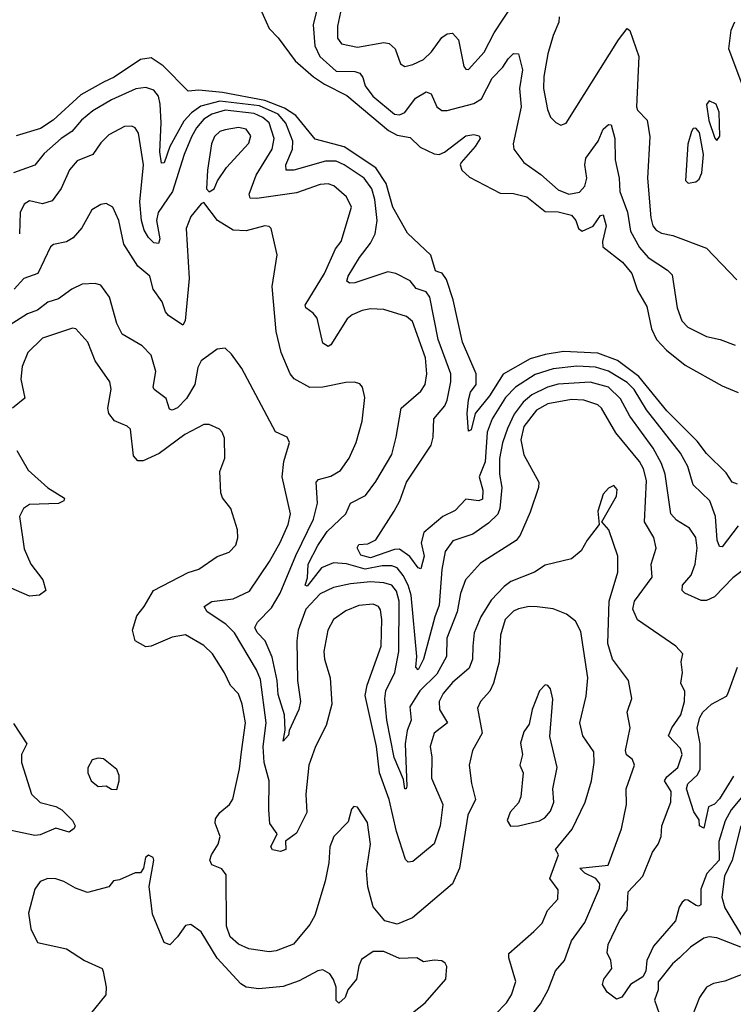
# Model space of a CAD drawing. Extents: x 1245515 to 1420776, y 606314 to 671314.
# Tile 221 of 256: x 1369288 to 1371987, y 620750 to 624475. Entities that reach past the tile are written whole.
import ezdxf

# ---------------------------------------------------------------- set-up
doc = ezdxf.new("R2010")
doc.units = 0

msp = doc.modelspace()

# ---------------------------------------------------------------- linework, layer by layer
at = {"layer": '0CON10XD'}
for points in [[(1370426.7, 624573.3), (1370398.3, 624455), (1370404.1, 624375.9), (1370423, 624335), (1370485, 624280.4), (1370555, 624278.3), (1370575, 624272.1), (1370586.2, 624256.2), (1370594.7, 624225), (1370624.2, 624185), (1370705, 624116.7), (1370725, 624114.8), (1370745, 624124.2), (1370785, 624177.5), (1370825, 624201.5), (1370844.5, 624194.5), (1370865.7, 624145), (1370885, 624131.1), (1370905, 624131.2), (1371005, 624157.5), (1371034.4, 624175.6), (1371075, 624252.9), (1371114.7, 624295), (1371135, 624326.9), (1371155, 624346.9), (1371175, 624345.7), (1371189.5, 624285), (1371178.1, 624215), (1371184.1, 624145), (1371154, 624005), (1371156.4, 623985), (1371194.4, 623935), (1371259.3, 623889.3), (1371325, 623830.8), (1371365, 623814.7), (1371405, 623822.5), (1371425, 623844.4), (1371433.3, 623875), (1371425.2, 623925), (1371429.5, 623950.5), (1371475.9, 624015), (1371495, 624060.9), (1371515, 624078.1), (1371525, 624077.5), (1371538.3, 624025), (1371539.7, 623945), (1371555.3, 623875), (1371557.5, 623825), (1371586.6, 623746.6), (1371597.4, 623675), (1371632.3, 623612.3), (1371665, 623575.3), (1371737.5, 623527.5), (1371755, 623509.4), (1371774.7, 623385), (1371792.7, 623335), (1371815, 623310.9), (1371885, 623276.2), (1371936.7, 623265), (1371993.4, 623243.4)], [(1370197.6, 624517.6), (1370231.4, 624441.4), (1370266, 624406), (1370329.4, 624319.4), (1370399, 624259), (1370440.6, 624230.6), (1370525, 624187.6), (1370683, 624055), (1370715, 624038.3), (1370765, 624029.1), (1370803, 623993), (1370855, 623967.6), (1370875, 623964.8), (1370895, 623973), (1370975, 624035.4), (1371005, 624040.4), (1371026.2, 624035), (1371030, 624025), (1371010.4, 623995), (1370957.4, 623935), (1370953.8, 623925), (1370959.7, 623905), (1370989.1, 623879.1), (1371105, 623818.2), (1371155, 623816.8), (1371205.6, 623805), (1371275, 623749.1), (1371325, 623747.4), (1371375, 623734.9), (1371390.9, 623715), (1371401.4, 623685), (1371415, 623674.7), (1371456.4, 623693.6), (1371485, 623734.2), (1371495, 623736.2), (1371506.5, 623695), (1371492.1, 623635), (1371493.3, 623615), (1371567.4, 623557.4), (1371602.9, 623515), (1371625, 623450), (1371659.1, 623389.1), (1371677.5, 623305), (1371695.8, 623265), (1371734.4, 623224.4), (1371805, 623168.1), (1371945, 623089.5), (1372004.7, 623064.7)], [(1370505, 624520.5), (1370490.3, 624450.2), (1370489.4, 624405), (1370505, 624383.3), (1370565, 624371.2), (1370665, 624387.8), (1370685, 624384.6), (1370708.5, 624365), (1370727.8, 624307.8), (1370745, 624298.1), (1370775, 624304.6), (1370815, 624324.7), (1370845, 624352.9), (1370885, 624407.1), (1370905, 624421.8), (1370925, 624423.5), (1370948, 624398), (1370968.2, 624298.2), (1370975, 624287.1), (1370985, 624286.5), (1371045, 624351.2), (1371082.6, 624425), (1371155, 624536)], [(1371328.2, 624485), (1371327.3, 624465), (1371305, 624414.3), (1371285.3, 624345), (1371269.6, 624259.6), (1371269.3, 624215), (1371284.6, 624134.6), (1371295, 624106.2), (1371315, 624086), (1371335, 624076), (1371355, 624083.8), (1371552.1, 624397.9), (1371585, 624441.4), (1371595, 624434.2), (1371630, 624335), (1371621.1, 624145), (1371625, 624132.9), (1371660.9, 624095), (1371670.9, 624030.9), (1371662.2, 623875), (1371674.5, 623724.5), (1371682.6, 623695), (1371695, 623678.8), (1371715, 623667.5), (1371758.6, 623658.6), (1371885, 623610), (1372000, 623490)], [(1372035, 624189.2), (1371970, 624365), (1371978.9, 624435), (1371993.1, 624466.9)], [(1372002.5, 622717.5), (1371982.3, 622725), (1371960.3, 622760.3), (1371885, 622833.6), (1371850.6, 622880.6), (1371735.3, 622995.3), (1371629.4, 623125), (1371549.4, 623185), (1371475, 623213.4), (1371345, 623218.9), (1371275, 623207.8), (1371218.9, 623191.1), (1371117, 623133), (1371065, 623051.7), (1371010.5, 622985), (1370995, 622922.5), (1370985, 622917.5), (1370980, 622985), (1370985.9, 623035.9), (1370993, 623065), (1371014.4, 623095), (1371014.5, 623135), (1370962.7, 623255), (1370926.9, 623415), (1370902.2, 623492.2), (1370886, 623516), (1370869.5, 623520.5), (1370860, 623525), (1370843.4, 623583.4), (1370755, 623666.7), (1370698.8, 623765), (1370673.7, 623855), (1370634.7, 623914.7), (1370515, 623993.4), (1370405, 624023.1), (1370332, 624112), (1370289.8, 624139.8), (1370215, 624169.4), (1370055, 624198.7), (1369965, 624207.9), (1369925, 624204.4), (1369830.5, 624300.5), (1369785, 624330.7), (1369745, 624323.7), (1369645, 624257.3), (1369605, 624238.4), (1369519, 624191), (1369414.4, 624095), (1369366.8, 624063.2), (1369275, 624035.6)], [(1370817, 622535), (1370805.9, 622495), (1370817.4, 622445), (1370805, 622397.1), (1370795, 622401.1), (1370763.8, 622443.8), (1370725, 622471.9), (1370705, 622470.7), (1370615, 622438.4), (1370578.7, 622448.7), (1370564, 622476), (1370570.2, 622489.8), (1370605, 622491.3), (1370635, 622506.7), (1370704.7, 622615), (1370725.8, 622654.2), (1370751.2, 622725), (1370843.9, 622865), (1370851.2, 622895), (1370853.8, 622965), (1370895.7, 623014.3), (1370904.7, 623035.3), (1370918.2, 623105), (1370918.1, 623135), (1370870.5, 623265), (1370838.9, 623425), (1370825.4, 623445), (1370787.7, 623457.7), (1370765, 623486.2), (1370710, 623515), (1370680.3, 623520.3), (1370555, 623479.7), (1370535, 623477.8), (1370525.7, 623485), (1370530, 623505), (1370572.8, 623575), (1370615, 623629.2), (1370631.9, 623665), (1370640.2, 623715), (1370631.4, 623795), (1370620.3, 623835), (1370590.9, 623875), (1370515, 623925.9), (1370485, 623939), (1370445, 623939.8), (1370325, 623905.3), (1370295.5, 623905.5), (1370294.2, 623925), (1370319.7, 623985), (1370320.5, 624015), (1370295, 624082.6), (1370265, 624116.9), (1370195, 624148.6), (1370045, 624166.2), (1369972.7, 624147.3), (1369937.8, 624122.2), (1369908.8, 624091.2), (1369856.4, 623995), (1369835, 623932.7), (1369825, 623932.2), (1369818.3, 623975), (1369823.4, 624085), (1369819.6, 624155), (1369812.5, 624185), (1369795, 624207.7), (1369765, 624218.1), (1369727.5, 624212.5), (1369635, 624171.4), (1369565, 624130.2), (1369522.1, 624095), (1369485, 624051.6), (1369445, 624025.8), (1369381.3, 623968.7), (1369345.2, 623924.8), (1369265.2, 623894.8)], [(1370250.4, 624025), (1370231.2, 624085), (1370207.8, 624105), (1370175, 624119.6), (1370065, 624132.7), (1370015, 624117.8), (1369985, 624098.8), (1369956.2, 624065), (1369938.1, 624031.9), (1369910, 623965), (1369866.5, 623825), (1369811.2, 623745), (1369805.2, 623714.8), (1369817.9, 623645), (1369812.5, 623627.5), (1369795, 623630), (1369775, 623650.9), (1369759, 623679), (1369749.1, 623715), (1369743, 623785), (1369756.5, 623925), (1369737.3, 624045), (1369725, 624065.8), (1369712.4, 624072.4), (1369685, 624071.2), (1369625, 624039.1), (1369595, 624008.9), (1369565, 623964.6), (1369505, 623940.8), (1369476.9, 623906.9), (1369445, 623835.6), (1369410.6, 623789.4), (1369375, 623778), (1369325, 623788.9), (1369305, 623776.5), (1369290, 623745), (1369287.1, 623665)], [(1371925, 624017.5), (1371935.6, 624034.4), (1371933.6, 624125), (1371922.5, 624155), (1371895, 624167.5), (1371885.9, 624154.1), (1371893.9, 624093.9), (1371916.4, 624026.4), (1371925, 624017.5)], [(1370005, 623823.3), (1370023.8, 623835), (1370035.7, 623865), (1370070.6, 623915), (1370155, 624007.8), (1370162.4, 624035), (1370145, 624060.6), (1370115, 624066.6), (1370065, 624058.2), (1370045, 624051.1), (1370025, 624032.9), (1370013.2, 624005), (1369998.9, 623905), (1369994.3, 623834.3), (1370005, 623823.3)], [(1371816.2, 623856.2), (1371845, 623860.8), (1371858.1, 623871.9), (1371867.5, 623895), (1371873.4, 623965), (1371858.5, 624048.5), (1371845, 624064), (1371835, 624063.3), (1371828.7, 624051.3), (1371815, 624003.3), (1371806.4, 623866.4), (1371816.2, 623856.2)], [(1372025, 622393.1), (1371985, 622363.3), (1371915, 622290.6), (1371885, 622277.8), (1371865, 622277.1), (1371803.5, 622305), (1371793.6, 622315), (1371794.5, 622335), (1371827.3, 622372.7), (1371842.4, 622415), (1371850.4, 622475), (1371845.2, 622515.2), (1371820.6, 622550.6), (1371771.8, 622581.8), (1371750.4, 622605), (1371729.4, 622755), (1371715.4, 622795.4), (1371683.3, 622853.3), (1371595.1, 622975.1), (1371560.5, 623040.5), (1371515, 623084.2), (1371445, 623103.9), (1371325, 623095.5), (1371283.8, 623085), (1371225, 623055.9), (1371191.9, 623028.1), (1371157.5, 622982.5), (1371132.2, 622927.8), (1371113.7, 622873.6), (1371103.1, 622815), (1371102.4, 622755), (1371111.7, 622705), (1371103.2, 622625), (1371095.7, 622604.3), (1371060.5, 622569.5), (1371001.9, 622528.1), (1370926.4, 622503.6), (1370897.4, 622462.6), (1370884.8, 622395.2), (1370875, 622260), (1370857.5, 622215), (1370815.3, 622055), (1370795, 622014.5), (1370785.6, 622025.6), (1370790, 622065), (1370768, 622298), (1370757.7, 622335), (1370738, 622372), (1370715, 622401.3), (1370695, 622409), (1370658.9, 622408.9), (1370595, 622395.8), (1370523.6, 622416.4), (1370475, 622420), (1370429.6, 622400.4), (1370375, 622331.8), (1370368, 622335), (1370376.4, 622363.6), (1370379.3, 622415), (1370415.1, 622485), (1370451.5, 622538.5), (1370521.8, 622605), (1370539.5, 622645), (1370595.6, 622675), (1370635, 622727.1), (1370695, 622830), (1370712.4, 622895), (1370730.3, 623005), (1370805, 623069.6), (1370821.6, 623095), (1370828.3, 623135), (1370823, 623195), (1370773, 623333), (1370751.2, 623351.2), (1370665, 623378.8), (1370615, 623381.1), (1370583.8, 623375), (1370545, 623357.9), (1370527.1, 623342.9), (1370465, 623244.4), (1370455, 623238.1), (1370435, 623251.4), (1370413.3, 623345), (1370398.3, 623365), (1370370.8, 623385), (1370368.2, 623395), (1370441.2, 623515), (1370482.7, 623607.3), (1370504.4, 623635), (1370543.1, 623765), (1370524.4, 623805), (1370476.2, 623846.2), (1370455, 623854.1), (1370425, 623850.8), (1370335, 623819.5), (1370185, 623797.6), (1370159.8, 623799.8), (1370156.4, 623815), (1370182.9, 623887.1), (1370243.3, 623985), (1370250.4, 624025)], [(1371793.7, 621136.3), (1371782.4, 621117.6), (1371768.4, 621065), (1371685, 620969.4), (1371659.6, 620915), (1371655.7, 620875), (1371645, 620854), (1371598.5, 620825), (1371565, 620776.2), (1371545, 620768.5), (1371510, 620795), (1371492.5, 620825), (1371497.1, 620845), (1371527.1, 620885), (1371524, 620915), (1371509.2, 620945), (1371513.6, 620976.4), (1371555.9, 621065), (1371585, 621107.5), (1371589.1, 621175), (1371644.3, 621235), (1371681.6, 621325), (1371702.8, 621355), (1371713.5, 621385), (1371716.7, 621425), (1371750, 621515), (1371752, 621555), (1371727.1, 621595), (1371735, 621609.7), (1371776.9, 621645), (1371793.3, 621695), (1371787, 621717), (1371742.1, 621765), (1371753.9, 621796.1), (1371788.2, 621845), (1371802.5, 621895), (1371803, 621933), (1371788.6, 621965), (1371794, 622005), (1371789.4, 622045), (1371796, 622075), (1371768.8, 622105), (1371625, 622204.3), (1371606.4, 622245), (1371613.5, 622275), (1371679.7, 622365), (1371676.3, 622415), (1371695.5, 622475), (1371686.2, 622516.1), (1371651.1, 622575), (1371658.1, 622731.9), (1371647.3, 622775), (1371632.6, 622802.6), (1371542.2, 622912.2), (1371488.4, 623005), (1371475, 623017.1), (1371422, 623035), (1371375, 623038.2), (1371285, 623021.6), (1371242.6, 622997.4), (1371194.9, 622935.1), (1371182.7, 622885), (1371195, 622828.1), (1371250.9, 622725), (1371249.6, 622705), (1371218, 622612), (1371180.4, 622525), (1371165, 622503.8), (1371031.1, 622418.9), (1370974, 622356), (1370955, 622304.2), (1370943, 622235), (1370903.7, 622135), (1370902.3, 622065), (1370865, 621998.8), (1370801.7, 621935), (1370764, 621875), (1370768.2, 621825), (1370754, 621786), (1370745.7, 621735), (1370752.5, 621575), (1370750, 621565), (1370744.7, 621564.7), (1370739.6, 621599.6), (1370703.7, 621683.7), (1370676.9, 621825), (1370669.3, 621905), (1370673.3, 621935), (1370707.1, 622005), (1370721.3, 622085), (1370722.6, 622275), (1370713.2, 622313.2), (1370695, 622335.2), (1370665, 622344.8), (1370615, 622348.1), (1370539.1, 622340.9), (1370475, 622326.7), (1370425, 622302.6), (1370370.8, 622245), (1370340.7, 622165), (1370335.7, 622125), (1370339, 621975), (1370350.3, 621895), (1370343.6, 621865), (1370307.8, 621785), (1370305, 621767.5), (1370284, 621745), (1370292.6, 621787.4), (1370290, 621845), (1370265, 621921.2), (1370261.2, 621975), (1370242.9, 622062.9), (1370216.3, 622125), (1370186.1, 622156.1), (1370177.3, 622175), (1370187.2, 622195), (1370240.6, 622249.4), (1370272.9, 622305), (1370332.7, 622447.3), (1370399.5, 622585), (1370414.2, 622645), (1370408.8, 622725), (1370418.6, 622735), (1370465, 622747.8), (1370500.8, 622769.1), (1370534.3, 622815.7), (1370561.1, 622875), (1370583.8, 622956.2), (1370593.1, 623045), (1370584.1, 623084.1), (1370575, 623096.7), (1370553.9, 623103.9), (1370521.7, 623101.7), (1370435, 623083.9), (1370385, 623083.8), (1370325.8, 623115.8), (1370310.5, 623135), (1370276.4, 623215), (1370257.8, 623295), (1370242.9, 623465), (1370261.9, 623585), (1370238.6, 623685), (1370231.7, 623691.7), (1370215, 623694.3), (1370144.6, 623675.4), (1370095, 623678.5), (1370035.6, 623715), (1369985, 623783.3), (1369975, 623778), (1369935, 623730.6), (1369917.3, 623685), (1369929, 623495), (1369914.2, 623335.8), (1369905, 623319.2), (1369850.5, 623355), (1369839.3, 623369.3), (1369827, 623407), (1369792.9, 623455), (1369780, 623505), (1369735, 623542.7), (1369681.4, 623625), (1369663.6, 623715), (1369640.6, 623765), (1369615, 623779.2), (1369595, 623775.7), (1369561.2, 623755), (1369523, 623687), (1369490.2, 623649.8), (1369465.3, 623634.7), (1369416.2, 623623.8), (1369404.7, 623615.3), (1369356.2, 623515), (1369304.4, 623495.6), (1369267.3, 623455)], [(1371204.4, 620685), (1371258.1, 620751.9), (1371286.8, 620805), (1371314.2, 620875.8), (1371348.8, 620915), (1371375, 620990), (1371425, 621059.5), (1371480.7, 621189.3), (1371481.4, 621205), (1371466.4, 621225), (1371425, 621245.2), (1371406.1, 621265), (1371514, 621276), (1371564.1, 621414.1), (1371582.9, 621505), (1371581.8, 621565), (1371613.1, 621655), (1371605.6, 621675.6), (1371583, 621693), (1371579.4, 621709.4), (1371597, 621795), (1371585.4, 621855), (1371603.4, 621906.6), (1371590.6, 621975), (1371529.6, 622055), (1371511.9, 622115), (1371516.7, 622275), (1371550.5, 622385), (1371550, 622445), (1371516, 622545), (1371490, 622575), (1371545, 622672.5), (1371546.9, 622696.9), (1371535, 622712.5), (1371515, 622702.5), (1371495, 622680), (1371473.8, 622615), (1371480, 622565), (1371433.8, 622505), (1371412, 622465), (1371375, 622434.5), (1371275, 622411.5), (1371235.2, 622384.8), (1371145, 622349.2), (1371120.1, 622329.9), (1371071.2, 622278.8), (1371031.4, 622215), (1371007.2, 622155), (1371001.4, 622105), (1371000.3, 622055), (1370988.2, 622021.8), (1370925, 621967.7), (1370889.4, 621925), (1370874.7, 621895), (1370876.3, 621865), (1370905.4, 621815), (1370855.4, 621775), (1370840.4, 621725), (1370847.3, 621685), (1370845.9, 621605), (1370888.1, 621505), (1370878, 621425), (1370855, 621356.5), (1370775, 621290.3), (1370757.8, 621287.8), (1370747.2, 621297.2), (1370712.8, 621402.8), (1370685.8, 621525), (1370649.1, 621625), (1370637.8, 621725), (1370595, 621917.5), (1370602.4, 621957.6), (1370655.6, 622105), (1370657.6, 622205), (1370652.1, 622242.1), (1370644.5, 622255), (1370625, 622263.4), (1370571, 622259), (1370521.3, 622238.7), (1370474.5, 622205), (1370453.2, 622165), (1370438.9, 622085), (1370440.9, 622055), (1370461.8, 621985), (1370468.5, 621885), (1370446.5, 621805), (1370406.4, 621725), (1370381.4, 621655), (1370370.8, 621545), (1370374, 621475), (1370335, 621397.5), (1370293.5, 621366.5), (1370294, 621335), (1370275, 621328.1), (1370244, 621334), (1370237.5, 621345), (1370261.4, 621395), (1370233.7, 621433.7), (1370230.3, 621485), (1370231.6, 621595), (1370213, 621665), (1370209, 621725), (1370220.6, 621815), (1370198.8, 621978.8), (1370184.2, 622015), (1370100.3, 622155), (1370067.3, 622187.3), (1369996.9, 622235), (1369986.2, 622255), (1370015, 622273.8), (1370095, 622283.1), (1370157.1, 622312.9), (1370233.3, 622425), (1370272.9, 622497.1), (1370302.9, 622565), (1370312.5, 622605), (1370281.2, 622745), (1370286.9, 622803.1), (1370308.6, 622875), (1370300, 622895), (1370255, 622916), (1370127.9, 623155), (1370089.2, 623209.2), (1370065, 623232.5), (1370035, 623228), (1369975, 623184.2), (1369961.7, 623158.3), (1369950.6, 623095), (1369918.6, 623041.4), (1369885, 623006.2), (1369865, 622997.8), (1369855, 623001.2), (1369841.7, 623041.7), (1369796.7, 623075), (1369792.7, 623085), (1369803.1, 623143.1), (1369785.5, 623205), (1369750.7, 623240.7), (1369675.3, 623285.3), (1369655.2, 623325.2), (1369628.2, 623425), (1369595, 623470.5), (1369573.4, 623476.6), (1369525, 623473.6), (1369485, 623454.6), (1369435, 623418.4), (1369395, 623406.5), (1369355, 623375.3), (1369317.9, 623362.1), (1369225, 623303.2)], [(1370126.7, 621705), (1370141.6, 621815), (1370129.7, 621885), (1370115, 621924), (1370085, 621956), (1370063.2, 622003.2), (1370017.3, 622075), (1369985, 622106.5), (1369915, 622147.7), (1369865, 622138.2), (1369785, 622104.2), (1369765, 622102), (1369725.3, 622125.3), (1369715.3, 622165), (1369730.5, 622219.5), (1369759.4, 622255), (1369794.2, 622315), (1369925, 622383.1), (1369965, 622396.5), (1370035, 622444.2), (1370079.7, 622460.3), (1370105, 622486.7), (1370113.1, 622515), (1370111.9, 622545), (1370086, 622625), (1370055, 622666), (1370049.1, 622685), (1370045.6, 622765), (1370064.5, 622815.5), (1370062.1, 622892.1), (1370054.4, 622914.4), (1370044, 622925), (1370005, 622943.5), (1369985, 622943.8), (1369912.5, 622905), (1369816.1, 622833.9), (1369755, 622805.5), (1369735, 622805.6), (1369718.1, 622825), (1369707.1, 622925), (1369695, 622937.5), (1369647, 622957), (1369625.5, 622985), (1369621.8, 623005), (1369633.7, 623076.3), (1369629.5, 623105), (1369573.8, 623183.8), (1369546.4, 623255), (1369500, 623305), (1369488, 623308), (1369375, 623270), (1369318.5, 623215), (1369296.9, 623163.1), (1369292, 623115), (1369307.5, 623042.5), (1369261.5, 623005)], [(1372005, 622559.8), (1371945, 622480), (1371935, 622482.2), (1371925.7, 622505), (1371919.2, 622595), (1371897.9, 622655), (1371835, 622714.5), (1371814.4, 622784.4), (1371786.8, 622835), (1371658.7, 622998.7), (1371612, 623075), (1371585, 623102.3), (1371515, 623144.5), (1371465, 623160.6), (1371395, 623163.6), (1371305, 623153.2), (1371237.3, 623132.7), (1371162.6, 623085), (1371125, 623045.8), (1371075.2, 622965), (1371055.4, 622914.6), (1371048, 622802), (1371026.3, 622745), (1371040, 622695), (1371038.7, 622661.3), (1371025, 622654), (1370975, 622660.5), (1370935, 622617.5), (1370888.9, 622595), (1370817, 622535)], [(1369277.7, 622845), (1369320.1, 622770.1), (1369395, 622704.2), (1369457.1, 622665), (1369455.4, 622654.6), (1369435.3, 622644.7), (1369325, 622640), (1369302.9, 622625), (1369288, 622595), (1369305, 622472.9), (1369329.7, 622415), (1369375.3, 622355), (1369387.3, 622315), (1369362.9, 622297.1), (1369325, 622294.2), (1369205, 622345.8)], [(1371085, 620710), (1371128.5, 620755), (1371147.9, 620785), (1371164.4, 620835.6), (1371137.7, 620925), (1371137.9, 620942.1), (1371232, 621025), (1371263.6, 621056.4), (1371284.3, 621105), (1371323, 621147), (1371325, 621182.5), (1371292.5, 621225), (1371326.2, 621315), (1371314, 621335), (1371377.6, 621412.4), (1371427, 621515), (1371450.6, 621595), (1371460, 621665), (1371458.8, 621705), (1371418.1, 621765), (1371406.7, 621815), (1371430.5, 621915), (1371437.2, 621985), (1371409.6, 622159.6), (1371389.4, 622199.4), (1371355.9, 622225.9), (1371305.3, 622245.3), (1371245, 622253.8), (1371215, 622254.6), (1371175, 622246.1), (1371155, 622236.9), (1371124.2, 622205.9), (1371106.5, 622146.5), (1371100.8, 622045), (1371079.7, 621965), (1371066, 621934), (1371030.9, 621895), (1371019.5, 621870.5), (1371037.1, 621775), (1371000.3, 621709.7), (1370988.1, 621655), (1370996.1, 621585), (1371012.4, 621525), (1370982.8, 621465), (1370951.8, 621265), (1370924.4, 621205), (1370773.8, 621076.2), (1370715, 621052.3), (1370668.5, 621065), (1370625, 621118.1), (1370604.1, 621194.1), (1370599.3, 621255), (1370614.4, 621355), (1370603, 621437), (1370566.2, 621495), (1370552, 621498), (1370542.3, 621487.7), (1370530, 621440), (1370475.9, 621384.1), (1370461.5, 621345), (1370457.1, 621285), (1370442.9, 621215), (1370404.6, 621085.4), (1370385, 621052), (1370323, 620977), (1370258.5, 620951.5), (1370231.2, 620948.8), (1370155, 620959.4), (1370115, 620977.6), (1370083.8, 621005), (1370070, 621045), (1370069, 621239), (1370052.4, 621262.4), (1370015, 621277.5), (1370007.8, 621295), (1370013.1, 621315), (1370038.9, 621355), (1370046.7, 621385), (1370027.8, 621435), (1370028.3, 621451.7), (1370044.7, 621475.3), (1370081.1, 621505), (1370094, 621526), (1370119.2, 621640.8), (1370126.7, 621705)], [(1371987.8, 621612.2), (1371935, 621527.5), (1371915, 621506.2), (1371892.7, 621497.3), (1371875, 621416), (1371859.2, 621425), (1371857, 621447), (1371838, 621478), (1371810.2, 621565), (1371815, 621583.6), (1371851.6, 621618.4), (1371861, 621639), (1371861.9, 621735), (1371850.5, 621795), (1371860.1, 621835), (1371872, 621855), (1371904.6, 621885.4), (1371961.1, 621915), (1371966.1, 621923.9), (1372002.8, 622025)], [(1371144, 621424), (1371175, 621424.5), (1371254.3, 621444.3), (1371274, 621455), (1371295, 621480), (1371307.5, 621515), (1371303.8, 621565), (1371320.8, 621645), (1371293.2, 621763.2), (1371303.8, 621903.8), (1371295, 621943.3), (1371285, 621956.2), (1371275, 621958.8), (1371254.4, 621935), (1371226.7, 621865), (1371215, 621810), (1371195, 621780), (1371182.3, 621737.7), (1371190, 621695), (1371180, 621655), (1371192.5, 621625), (1371183.3, 621535), (1371175, 621512.5), (1371143, 621477), (1371132, 621445), (1371144, 621424)], [(1369265, 621812.5), (1369315.3, 621735), (1369294.7, 621695), (1369295, 621664), (1369332.7, 621545), (1369365, 621513.4), (1369425, 621497.7), (1369448, 621485), (1369487.9, 621445), (1369497.5, 621425), (1369494.4, 621415), (1369475, 621401.5), (1369425, 621416.3), (1369365, 621390.7), (1369345, 621388), (1369188.6, 621421.4)], [(1369655, 621562.5), (1369663.8, 621595), (1369663.8, 621615), (1369655, 621637.5), (1369605, 621678.8), (1369585, 621681.2), (1369562.5, 621675), (1369546.1, 621643.9), (1369546, 621625), (1369558.8, 621595), (1369585, 621574), (1369615, 621576.7), (1369635, 621563.3), (1369655, 621562.5)], [(1372061.3, 621585), (1371978.8, 621485), (1371956.2, 621443.8), (1371932.5, 621365), (1371932.7, 621295), (1371886, 621245), (1371863.6, 621185), (1371863.8, 621126.2), (1371855, 621120.4), (1371846.7, 621123.3), (1371815, 621143.5), (1371805, 621144.4), (1371793.7, 621136.3)], [(1372015.2, 621425), (1371981.8, 621295), (1371953.6, 621235), (1371943.7, 621155), (1371954.7, 621115), (1372033.4, 620985)], [(1370731.9, 620685), (1370822, 620755), (1370900, 620845), (1370903, 620893), (1370897.5, 620905), (1370883.9, 620913.9), (1370855, 620917.1), (1370815, 620910), (1370790, 620925), (1370725, 620923.5), (1370665, 620949.6), (1370625, 620949.2), (1370580.9, 620919.1), (1370570.4, 620895), (1370561.5, 620845), (1370528.6, 620805), (1370519.4, 620775), (1370495, 620754.4), (1370484.5, 620764.5), (1370484.5, 620815), (1370475, 620844), (1370461.4, 620865), (1370435, 620880.5), (1370415, 620876.7), (1370345, 620837.9), (1370285, 620816.9), (1370192.3, 620807.7), (1370144.8, 620814.8), (1370125, 620827.1), (1370034.8, 620924.8), (1369975, 621024.2), (1369935, 621052), (1369915, 621048), (1369885, 621004.3), (1369855.6, 620974.4), (1369835, 620984), (1369790.5, 621090.5), (1369778, 621195), (1369795.8, 621295), (1369792.5, 621305), (1369775, 621313.3), (1369763.3, 621305), (1369756.7, 621265), (1369745, 621247.5), (1369725, 621247.5), (1369665, 621220), (1369643, 621217), (1369625, 621193.8), (1369545, 621172.9), (1369499.3, 621189.3), (1369455, 621214.2), (1369425, 621224), (1369394.2, 621225.8), (1369365, 621213.8), (1369346, 621185), (1369321.4, 621095), (1369330.8, 621035), (1369355, 620983.3), (1369465, 620959.2), (1369533.3, 620915), (1369600, 620885), (1369603.9, 620873.9), (1369615.7, 620815), (1369614, 620785), (1369555, 620712)], [(1372014.6, 620965.4), (1371925, 621001.6), (1371895, 621004.7), (1371875, 620999.6), (1371825, 620965.6), (1371783.3, 620925), (1371756.6, 620903.4), (1371702.5, 620835), (1371703.1, 620805), (1371689.2, 620765), (1371706.2, 620715)], [(1372035, 620869.3), (1371955, 620837.8), (1371911.2, 620828.8), (1371885, 620814.5), (1371858.9, 620775), (1371831.1, 620705)]]:
    msp.add_lwpolyline(points, dxfattribs=at)

doc.saveas('drawing.dxf')
